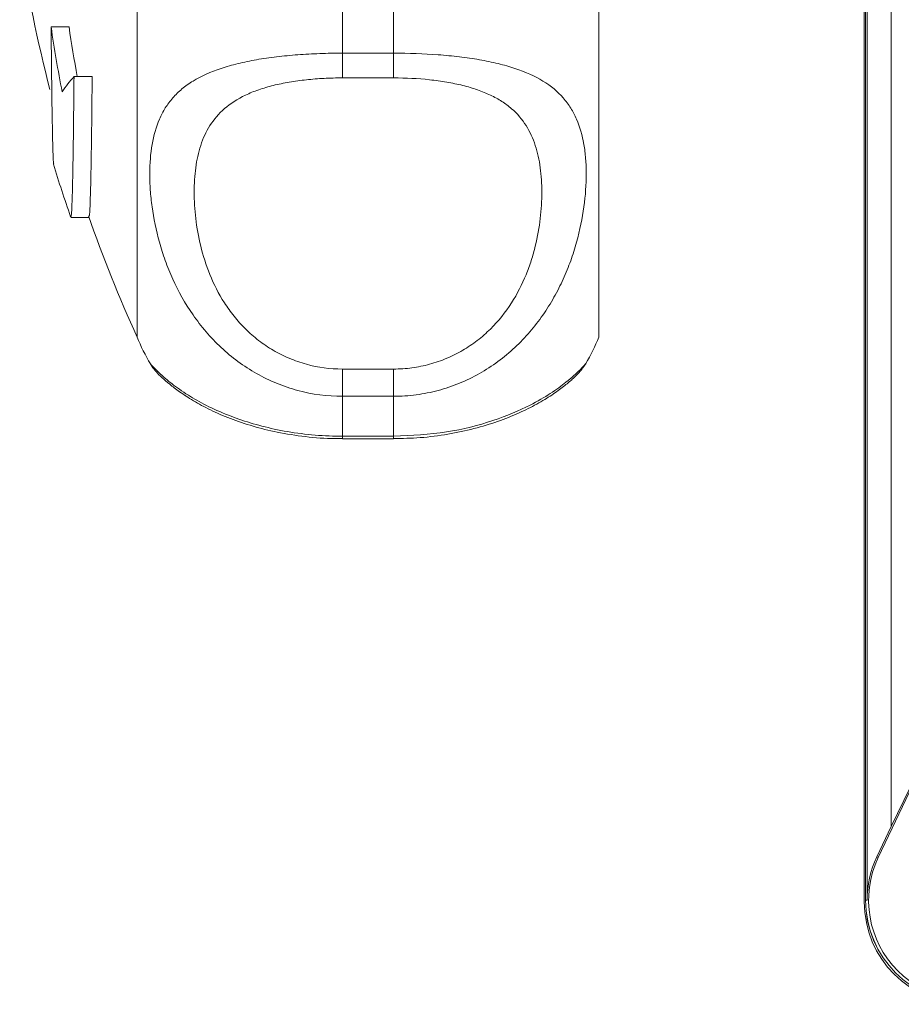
# Model space of a CAD drawing. Header units: millimetres. Extents: x 154 to 910, y 64 to 795.
# Tile 1 of 27: x 156 to 208, y 66 to 124. Entities that reach past the tile are written whole.
import ezdxf

# ---------------------------------------------------------------- set-up
doc = ezdxf.new("R2010")
doc.units = ezdxf.units.MM

msp = doc.modelspace()

# ---------------------------------------------------------------- linework, layer by layer
at = {"color": 7, "linetype": 'Continuous', "lineweight": 15}
for p, q in [((205.793, 72.105), (205.793, 250.105)), ((205.795, 250.105), (205.795, 72.105)), ((205.88, 72.105), (205.88, 250.105)), ((207.293, 76.414), (207.293, 245.797)), ((163.206, 105.018), (163.206, 179.018)), ((190.206, 105.018), (190.206, 179.018)), ((205.706, 120.66), (205.706, 163.376)), ((175.206, 127.341), (175.206, 121.613)), ((178.206, 121.613), (178.206, 127.341)), ((158.181, 123.142), (159.227, 123.142)), ((175.206, 121.613), (178.206, 121.613)), ((175.206, 121.613), (175.206, 120.166)), ((178.206, 121.613), (178.206, 120.166)), ((205.716, 120.455), (205.716, 72.018)), ((159.521, 120.246), (160.583, 120.246)), ((178.206, 120.166), (175.206, 120.166)), ((159.341, 112.011), (160.401, 112.011)), ((164.001, 103.459), (164.005, 103.453)), ((175.206, 103.151), (175.206, 101.56)), ((175.206, 103.151), (178.206, 103.151)), ((178.206, 103.151), (178.206, 101.56)), ((175.206, 101.56), (175.206, 99.229)), ((178.206, 101.56), (175.206, 101.56)), ((178.206, 99.229), (178.206, 101.56)), ((175.206, 99.229), (178.206, 99.229)), ((175.206, 99.082), (178.206, 99.082)), ((206.53, 74.603), (212.293, 86.743)), ((212.293, 86.743), (207.293, 76.414)), ((207.293, 76.414), (206.451, 74.641)), ((206.53, 74.603), (206.451, 74.641)), ((205.88, 72.105), (205.795, 72.105))]:
    msp.add_line(p, q, dxfattribs=at)
at = {"color": 8, "linetype": 'Continuous', "lineweight": 15}
for p, q in [((175.206, 99.229), (175.206, 99.082)), ((178.206, 99.229), (178.206, 99.082))]:
    msp.add_line(p, q, dxfattribs=at)
at = {"color": 7, "linetype": 'Continuous', "lineweight": 15}
for centre, radius, start, end in [((245.248, 142.018), 90, 188.94902, 194.49577), ((236.672, 134.541), 79.314, 188.26317, 191.04189), ((236.765, 134.54), 78.371, 188.36208, 190.50893), ((165.214, 115.111), 7.666, 137.95247, 146.42751), ((245.248, 142.018), 91, 197.19308, 199.22367), ((245.248, 142.018), 90, 199.41322, 204.27465), ((175.206, 110.018), 13, 202.61986, 210.34911), ((178.206, 110.018), 13, 329.74423, 337.38014), ((211.793, 72.105), 5.913, 154.60633, 180), ((211.793, 72.105), 5.825, 154.60633, 295.39367), ((211.706, 72.018), 5.99, 180, 270), ((211.793, 72.105), 6, 180, 270), ((211.793, 72.105), 5.998, 180, 270)]:
    msp.add_arc(centre, radius, start, end, dxfattribs=at)
msp.add_ellipse((207.706, 120.66), major_axis=(0, 2.001), ratio=0.999391, start_param=1.570796, end_param=1.673195, dxfattribs=at)
for points, knots in [([(158.181, 123.142), (158.191, 122.123), (158.21, 120.057), (158.243, 117.723), (158.28, 116.058), (158.313, 115.168), (158.333, 115.138), (158.341, 115.127)], [0, 0, 0, 0, 0.216385, 0.439046, 0.655438, 0.878105, 1, 1, 1, 1]), ([(175.206, 101.56), (174.32, 101.56), (173.454, 101.675), (172.184, 102.014), (171.765, 102.156), (170.959, 102.486), (170.569, 102.676), (169.816, 103.101), (169.45, 103.339), (168.756, 103.851), (168.428, 104.125), (167.497, 104.994), (166.945, 105.644), (166.009, 106.991), (165.618, 107.693), (165.129, 108.771), (164.983, 109.135), (164.725, 109.853), (164.612, 110.209), (164.317, 111.267), (164.178, 111.957), (164.039, 112.962), (164.004, 113.292), (163.958, 113.941), (163.947, 114.258), (163.948, 115.174), (163.992, 115.743), (164.176, 116.806), (164.315, 117.299), (164.613, 117.985), (164.728, 118.203), (164.987, 118.616), (165.132, 118.811), (165.456, 119.18), (165.634, 119.355), (166.03, 119.684), (166.249, 119.839), (166.956, 120.271), (167.497, 120.514), (168.429, 120.825), (168.762, 120.919), (169.453, 121.087), (169.814, 121.162), (170.566, 121.293), (170.959, 121.35), (171.77, 121.447), (172.183, 121.487), (173.023, 121.55), (173.45, 121.573), (174.32, 121.605), (174.763, 121.613), (175.206, 121.613)], [0, 0, 0, 0, 0.0625, 0.0625, 0.09375, 0.09375, 0.125, 0.125, 0.15625, 0.15625, 0.1875, 0.1875, 0.25, 0.25, 0.3125, 0.3125, 0.34375, 0.34375, 0.375, 0.375, 0.4375, 0.4375, 0.46875, 0.46875, 0.5, 0.5, 0.5625, 0.5625, 0.625, 0.625, 0.65625, 0.65625, 0.6875, 0.6875, 0.71875, 0.71875, 0.75, 0.75, 0.8125, 0.8125, 0.84375, 0.84375, 0.875, 0.875, 0.90625, 0.90625, 0.9375, 0.9375, 0.96875, 0.96875, 1, 1, 1, 1]), ([(178.206, 121.613), (179.091, 121.613), (179.957, 121.582), (181.227, 121.487), (181.646, 121.447), (182.452, 121.35), (182.842, 121.294), (183.595, 121.162), (183.961, 121.087), (184.655, 120.918), (184.984, 120.824), (185.914, 120.514), (186.467, 120.265), (187.402, 119.692), (187.793, 119.366), (188.282, 118.808), (188.428, 118.61), (188.687, 118.197), (188.799, 117.981), (189.094, 117.305), (189.233, 116.815), (189.372, 116.014), (189.407, 115.736), (189.453, 115.157), (189.464, 114.858), (189.464, 113.941), (189.419, 113.302), (189.235, 111.969), (189.097, 111.277), (188.798, 110.204), (188.683, 109.843), (188.424, 109.124), (188.279, 108.765), (187.956, 108.052), (187.777, 107.697), (187.381, 106.994), (187.162, 106.644), (186.455, 105.629), (185.914, 104.994), (184.982, 104.123), (184.649, 103.846), (183.958, 103.337), (183.597, 103.103), (182.845, 102.678), (182.453, 102.486), (181.641, 102.154), (181.229, 102.015), (180.388, 101.79), (179.961, 101.705), (179.091, 101.59), (178.648, 101.56), (178.206, 101.56)], [0, 0, 0, 0, 0.0625, 0.0625, 0.09375, 0.09375, 0.125, 0.125, 0.15625, 0.15625, 0.1875, 0.1875, 0.25, 0.25, 0.3125, 0.3125, 0.34375, 0.34375, 0.375, 0.375, 0.4375, 0.4375, 0.46875, 0.46875, 0.5, 0.5, 0.5625, 0.5625, 0.625, 0.625, 0.65625, 0.65625, 0.6875, 0.6875, 0.71875, 0.71875, 0.75, 0.75, 0.8125, 0.8125, 0.84375, 0.84375, 0.875, 0.875, 0.90625, 0.90625, 0.9375, 0.9375, 0.96875, 0.96875, 1, 1, 1, 1]), ([(159.335, 112.061), (159.347, 112.071), (159.375, 112.094), (159.417, 113.164), (159.458, 115.036), (159.493, 117.435), (159.513, 119.405), (159.521, 120.246)], [0, 0, 0, 0, 0.189108, 0.407367, 0.619476, 0.837736, 1, 1, 1, 1]), ([(160.583, 120.246), (160.572, 119.16), (160.55, 116.958), (160.51, 114.528), (160.468, 112.859), (160.431, 112.037), (160.409, 112.096), (160.401, 112.115)], [0, 0, 0, 0, 0.2190679, 0.4444886, 0.6635622, 0.8889888, 1, 1, 1, 1]), ([(175.206, 120.166), (174.847, 120.166), (174.488, 120.157), (173.786, 120.12), (173.441, 120.093), (172.763, 120.021), (172.43, 119.975), (171.779, 119.864), (171.468, 119.799), (170.872, 119.651), (170.588, 119.567), (170.045, 119.378), (169.788, 119.274), (169.075, 118.935), (168.669, 118.673), (167.973, 118.072), (167.693, 117.741), (167.352, 117.202), (167.251, 117.015), (167.072, 116.627), (166.994, 116.425), (166.791, 115.804), (166.698, 115.37), (166.575, 114.462), (166.546, 113.987), (166.545, 112.997), (166.575, 112.479), (166.698, 111.426), (166.792, 110.888), (167.059, 109.793), (167.233, 109.236), (167.692, 108.109), (167.972, 107.556), (168.486, 106.754), (168.674, 106.492), (169.085, 105.979), (169.309, 105.73), (169.786, 105.259), (170.04, 105.036), (170.582, 104.618), (170.871, 104.422), (171.47, 104.072), (171.78, 103.916), (172.425, 103.643), (172.762, 103.527), (173.788, 103.246), (174.488, 103.151), (175.206, 103.151)], [0, 0, 0, 0, 0.03125, 0.03125, 0.0625, 0.0625, 0.09375, 0.09375, 0.125, 0.125, 0.15625, 0.15625, 0.1875, 0.1875, 0.25, 0.25, 0.3125, 0.3125, 0.34375, 0.34375, 0.375, 0.375, 0.4375, 0.4375, 0.5, 0.5, 0.5625, 0.5625, 0.625, 0.625, 0.6875, 0.6875, 0.75, 0.75, 0.78125, 0.78125, 0.8125, 0.8125, 0.84375, 0.84375, 0.875, 0.875, 0.90625, 0.90625, 0.9375, 0.9375, 1, 1, 1, 1]), ([(178.206, 103.151), (178.564, 103.151), (178.923, 103.176), (179.626, 103.271), (179.971, 103.341), (180.648, 103.526), (180.981, 103.641), (181.632, 103.916), (181.943, 104.073), (182.539, 104.421), (182.823, 104.614), (183.366, 105.031), (183.623, 105.257), (184.336, 105.961), (184.742, 106.471), (185.438, 107.553), (185.718, 108.108), (186.059, 108.943), (186.16, 109.222), (186.339, 109.781), (186.417, 110.061), (186.62, 110.89), (186.713, 111.429), (186.836, 112.478), (186.866, 112.988), (186.866, 113.979), (186.836, 114.461), (186.713, 115.373), (186.619, 115.806), (186.352, 116.626), (186.178, 117.013), (185.719, 117.74), (185.44, 118.07), (184.925, 118.516), (184.738, 118.657), (184.326, 118.922), (184.102, 119.046), (183.625, 119.273), (183.371, 119.376), (182.83, 119.565), (182.54, 119.65), (181.942, 119.8), (181.631, 119.864), (180.986, 119.974), (180.649, 120.021), (179.623, 120.13), (178.923, 120.166), (178.206, 120.166)], [0, 0, 0, 0, 0.03125, 0.03125, 0.0625, 0.0625, 0.09375, 0.09375, 0.125, 0.125, 0.15625, 0.15625, 0.1875, 0.1875, 0.25, 0.25, 0.3125, 0.3125, 0.34375, 0.34375, 0.375, 0.375, 0.4375, 0.4375, 0.5, 0.5, 0.5625, 0.5625, 0.625, 0.625, 0.6875, 0.6875, 0.75, 0.75, 0.78125, 0.78125, 0.8125, 0.8125, 0.84375, 0.84375, 0.875, 0.875, 0.90625, 0.90625, 0.9375, 0.9375, 1, 1, 1, 1]), ([(163.992, 103.445), (164.003, 103.426), (164.064, 103.313), (164.176, 103.172), (164.322, 102.988), (164.482, 102.822), (164.719, 102.592), (165.055, 102.302), (165.665, 101.827), (166.457, 101.309), (167.452, 100.768), (168.625, 100.253), (169.943, 99.806), (171.418, 99.434), (173.034, 99.187), (174.336, 99.07), (175.06, 99.092), (175.206, 99.096)], [0, 0, 0, 0, 0.003964, 0.022867, 0.044854, 0.08257, 0.144719, 0.250515, 0.344399, 0.441724, 0.536002, 0.626097, 0.713671, 0.797202, 0.887525, 0.977278, 1, 1, 1, 1]), ([(178.207, 99.088), (178.725, 99.097), (179.804, 99.118), (181.396, 99.327), (182.927, 99.653), (184.323, 100.081), (185.559, 100.579), (186.615, 101.111), (187.501, 101.658), (188.165, 102.142), (188.717, 102.605), (189.022, 102.921), (189.159, 103.079), (189.298, 103.254), (189.387, 103.394), (189.433, 103.466)], [0, 0, 0, 0, 0.078896, 0.164454, 0.250076, 0.336261, 0.424396, 0.515063, 0.608916, 0.708398, 0.810549, 0.939506, 0.971493, 0.985303, 1, 1, 1, 1])]:
    msp.add_open_spline(points, degree=3, knots=knots, dxfattribs=at)
at = {"color": 8, "linetype": 'Continuous', "lineweight": 15}
for points, knots in [([(164.005, 103.453), (164.007, 103.447), (164.01, 103.427), (164.432, 102.971), (165.192, 102.313), (166.361, 101.478), (168.288, 100.464), (171.184, 99.568), (173.588, 99.249), (174.948, 99.232), (175.206, 99.229)], [0, 0, 0, 0, 0.077529, 0.24176, 0.349305, 0.459394, 0.642652, 0.799718, 0.962136, 1, 1, 1, 1]), ([(178.206, 99.229), (179.253, 99.279), (181.323, 99.378), (184.083, 100.1), (186.071, 100.944), (187.425, 101.738), (188.448, 102.489), (189.148, 103.142), (189.474, 103.514), (189.432, 103.481), (189.424, 103.474)], [0, 0, 0, 0, 0.151823, 0.300062, 0.446191, 0.55056, 0.658047, 0.807743, 0.963378, 1, 1, 1, 1])]:
    msp.add_open_spline(points, degree=3, knots=knots, dxfattribs=at)

doc.saveas('drawing.dxf')
